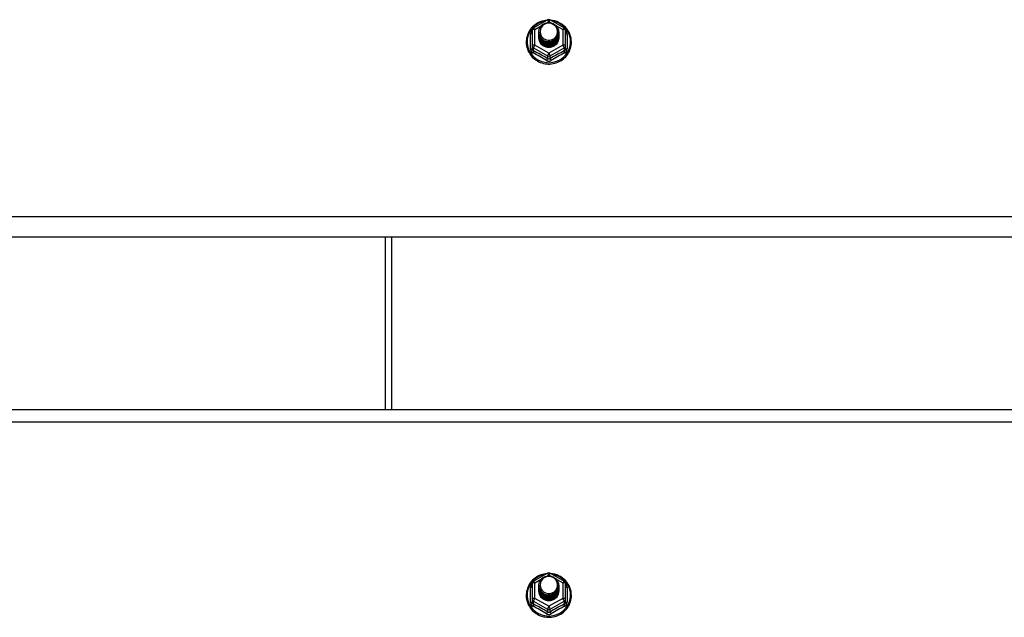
# Model space of a CAD drawing. Header units: inches. Extents: x 80 to 200, y 50 to 96.
# Tile 23 of 28: x 155.02 to 170.04, y 72.48 to 81.61. Entities that reach past the tile are written whole.
import ezdxf

# ---------------------------------------------------------------- set-up
doc = ezdxf.new("R2010")
doc.units = ezdxf.units.IN
doc.header["$MEASUREMENT"] = 0
doc.layers.add('Visible Edges(ANSI)', color=7, linetype='Continuous', lineweight=25)
doc.layers.add('Visible Tangent Edges(ANSI)', color=7, linetype='Continuous', lineweight=25)

msp = doc.modelspace()

# ---------------------------------------------------------------- linework, layer by layer
at = {"layer": 'Visible Edges(ANSI)'}
for p, q in [((162.856, 81.482), (163.071, 81.602)), ((163.109, 81.602), (163.323, 81.482)), ((162.836, 81.448), (162.836, 81.208)), ((163.344, 81.208), (163.344, 81.448)), ((162.936, 81.417), (162.936, 81.417)), ((162.936, 81.404), (162.936, 81.405)), ((162.936, 81.392), (162.936, 81.392)), ((162.936, 81.379), (162.936, 81.38)), ((162.936, 81.367), (162.936, 81.367)), ((162.936, 81.354), (162.936, 81.354)), ((162.936, 81.342), (162.936, 81.342)), ((163.243, 81.41), (163.243, 81.411)), ((163.243, 81.398), (163.243, 81.398)), ((163.243, 81.385), (163.243, 81.386)), ((163.243, 81.373), (163.243, 81.373)), ((163.243, 81.36), (163.243, 81.361)), ((163.243, 81.348), (163.243, 81.348)), ((162.836, 81.208), (162.836, 81.163)), ((163.072, 81.196), (163.07, 81.187)), ((163.344, 81.163), (163.344, 81.208)), ((195.09, 78.285), (140.956, 78.285)), ((160.59, 78.285), (160.59, 75.653)), ((140.956, 75.653), (195.09, 75.653)), ((162.856, 73.032), (163.071, 73.152)), ((163.109, 73.152), (163.323, 73.032)), ((162.836, 72.998), (162.836, 72.758)), ((162.936, 72.967), (162.936, 72.967)), ((162.936, 72.954), (162.936, 72.955)), ((162.936, 72.942), (162.936, 72.942)), ((162.936, 72.929), (162.936, 72.93)), ((162.936, 72.917), (162.936, 72.917)), ((162.936, 72.904), (162.936, 72.904)), ((162.936, 72.892), (162.936, 72.892)), ((163.243, 72.96), (163.243, 72.961)), ((163.243, 72.948), (163.243, 72.948)), ((163.243, 72.935), (163.243, 72.936)), ((163.243, 72.923), (163.243, 72.923)), ((163.243, 72.91), (163.243, 72.911)), ((163.243, 72.898), (163.243, 72.898)), ((163.344, 72.758), (163.344, 72.998)), ((162.836, 72.758), (162.836, 72.713)), ((163.072, 72.746), (163.07, 72.737)), ((163.344, 72.713), (163.344, 72.758))]:
    msp.add_line(p, q, dxfattribs=at)
at = {"layer": 'Visible Edges(ANSI)', "flags": 128}
for points in [[(163.064, 81.598), (163.039, 81.595), (163.014, 81.591), (162.99, 81.585), (162.967, 81.577), (162.944, 81.568), (162.922, 81.557), (162.9, 81.544), (162.88, 81.53), (162.861, 81.515), (162.842, 81.498), (162.826, 81.48), (162.81, 81.461), (162.796, 81.441), (162.784, 81.42), (162.773, 81.398), (162.764, 81.375), (162.757, 81.352), (162.751, 81.328), (162.747, 81.304), (162.745, 81.28), (162.745, 81.256), (162.746, 81.231), (162.75, 81.207), (162.755, 81.184), (162.762, 81.16), (162.77, 81.137), (162.781, 81.115), (162.793, 81.094), (162.806, 81.074), (162.821, 81.054), (162.838, 81.036), (162.855, 81.019), (162.874, 81.003), (162.894, 80.989), (162.915, 80.976), (162.937, 80.964), (162.96, 80.954), (162.984, 80.946), (163.008, 80.939), (163.032, 80.935), (163.057, 80.931), (163.082, 80.93), (163.107, 80.93), (163.132, 80.932), (163.156, 80.936), (163.18, 80.942), (163.204, 80.949), (163.227, 80.958), (163.25, 80.968), (163.272, 80.98), (163.292, 80.994), (163.312, 81.009), (163.331, 81.025), (163.348, 81.042), (163.364, 81.061), (163.378, 81.081), (163.391, 81.102), (163.403, 81.123), (163.412, 81.146), (163.42, 81.169), (163.427, 81.192), (163.431, 81.216), (163.434, 81.24), (163.435, 81.264)], [(163.435, 81.264), (163.433, 81.296), (163.429, 81.327), (163.421, 81.357), (163.411, 81.387), (163.398, 81.416), (163.382, 81.443), (163.363, 81.468), (163.342, 81.492), (163.319, 81.514), (163.294, 81.534), (163.268, 81.551), (163.239, 81.566), (163.21, 81.578), (163.179, 81.588), (163.148, 81.594), (163.116, 81.598)], [(162.957, 81.343), (162.941, 81.382), (162.936, 81.423), (162.944, 81.464), (162.964, 81.502), (162.994, 81.532), (163.032, 81.552), (163.074, 81.562), (163.118, 81.56), (163.159, 81.545), (163.195, 81.52), (163.222, 81.487), (163.239, 81.447), (163.243, 81.405), (163.235, 81.362), (163.215, 81.324), (163.185, 81.293), (163.148, 81.271), (163.105, 81.26), (163.062, 81.261), (163.02, 81.274), (162.984, 81.298), (162.957, 81.331), (162.941, 81.369), (162.936, 81.411)], [(162.974, 81.488), (162.973, 81.486), (162.971, 81.483), (162.97, 81.48), (162.969, 81.478), (162.968, 81.475), (162.967, 81.473), (162.966, 81.47), (162.965, 81.467), (162.964, 81.465), (162.964, 81.462), (162.963, 81.459), (162.962, 81.456), (162.962, 81.454), (162.961, 81.451), (162.961, 81.448), (162.961, 81.445), (162.96, 81.443), (162.96, 81.44), (162.96, 81.437), (162.96, 81.434), (162.96, 81.431), (162.96, 81.429), (162.96, 81.426), (162.96, 81.423)], [(162.976, 81.319), (162.998, 81.3), (163.025, 81.286), (163.053, 81.277), (163.083, 81.274), (163.113, 81.276), (163.142, 81.285), (163.168, 81.298), (163.192, 81.317), (163.21, 81.34), (163.224, 81.366), (163.232, 81.394), (163.234, 81.424), (163.229, 81.452), (163.218, 81.48), (163.202, 81.504), (163.181, 81.525), (163.156, 81.541), (163.128, 81.551), (163.098, 81.556), (163.068, 81.553), (163.039, 81.545), (163.013, 81.531), (162.991, 81.512), (162.974, 81.488)], [(162.936, 81.417), (162.936, 81.412), (162.936, 81.408), (162.937, 81.403), (162.937, 81.399), (162.938, 81.394), (162.939, 81.39), (162.94, 81.386), (162.941, 81.381), (162.942, 81.377), (162.943, 81.373), (162.945, 81.368), (162.946, 81.364), (162.948, 81.36), (162.95, 81.356), (162.952, 81.352), (162.954, 81.348), (162.956, 81.344), (162.959, 81.34), (162.961, 81.336), (162.964, 81.333), (162.967, 81.329), (162.97, 81.326), (162.973, 81.322), (162.976, 81.319)], [(162.936, 81.404), (162.937, 81.385), (162.941, 81.366), (162.948, 81.348), (162.957, 81.331), (162.968, 81.315), (162.981, 81.301), (162.996, 81.288), (163.013, 81.278), (163.031, 81.269), (163.05, 81.263), (163.07, 81.26), (163.09, 81.259), (163.11, 81.26), (163.129, 81.264), (163.148, 81.271), (163.166, 81.28), (163.183, 81.291), (163.198, 81.304), (163.212, 81.319), (163.223, 81.335), (163.232, 81.353), (163.238, 81.372), (163.242, 81.391), (163.243, 81.41)], [(163.243, 81.404), (163.243, 81.384), (163.239, 81.364), (163.233, 81.345), (163.225, 81.327), (163.214, 81.309), (163.2, 81.294), (163.185, 81.28), (163.168, 81.269), (163.15, 81.259), (163.13, 81.253), (163.11, 81.248), (163.09, 81.247), (163.069, 81.248), (163.049, 81.252), (163.029, 81.258), (163.011, 81.267), (162.994, 81.278), (162.979, 81.291), (162.966, 81.306), (162.955, 81.322), (162.946, 81.34), (162.94, 81.359), (162.937, 81.379), (162.936, 81.398)], [(162.936, 81.392), (162.937, 81.373), (162.941, 81.354), (162.948, 81.336), (162.957, 81.318), (162.968, 81.303), (162.981, 81.288), (162.996, 81.276), (163.013, 81.265), (163.031, 81.257), (163.05, 81.251), (163.07, 81.247), (163.09, 81.246), (163.11, 81.248), (163.129, 81.252), (163.148, 81.258), (163.166, 81.267), (163.183, 81.278), (163.198, 81.291), (163.212, 81.306), (163.223, 81.323), (163.232, 81.34), (163.238, 81.359), (163.242, 81.378), (163.243, 81.398)], [(163.243, 81.392), (163.243, 81.372), (163.239, 81.352), (163.233, 81.332), (163.225, 81.314), (163.214, 81.297), (163.2, 81.281), (163.185, 81.268), (163.168, 81.256), (163.15, 81.247), (163.13, 81.24), (163.11, 81.236), (163.09, 81.234), (163.069, 81.235), (163.049, 81.239), (163.029, 81.245), (163.011, 81.254), (162.994, 81.265), (162.979, 81.278), (162.966, 81.293), (162.955, 81.31), (162.946, 81.328), (162.94, 81.347), (162.937, 81.366), (162.936, 81.386)], [(162.936, 81.379), (162.937, 81.36), (162.941, 81.341), (162.948, 81.323), (162.957, 81.306), (162.968, 81.29), (162.981, 81.276), (162.996, 81.263), (163.013, 81.253), (163.031, 81.244), (163.05, 81.238), (163.07, 81.235), (163.09, 81.234), (163.11, 81.235), (163.129, 81.239), (163.148, 81.246), (163.166, 81.255), (163.183, 81.266), (163.198, 81.279), (163.212, 81.294), (163.223, 81.31), (163.232, 81.328), (163.238, 81.346), (163.242, 81.366), (163.243, 81.385)], [(163.243, 81.379), (163.243, 81.359), (163.239, 81.339), (163.233, 81.32), (163.225, 81.302), (163.214, 81.284), (163.2, 81.269), (163.185, 81.255), (163.168, 81.244), (163.15, 81.234), (163.13, 81.228), (163.11, 81.223), (163.09, 81.222), (163.069, 81.223), (163.049, 81.226), (163.029, 81.233), (163.011, 81.242), (162.994, 81.253), (162.979, 81.266), (162.966, 81.281), (162.955, 81.297), (162.946, 81.315), (162.94, 81.334), (162.937, 81.353), (162.936, 81.373)], [(162.936, 81.367), (162.937, 81.347), (162.941, 81.329), (162.948, 81.311), (162.957, 81.293), (162.968, 81.278), (162.981, 81.263), (162.996, 81.251), (163.013, 81.24), (163.031, 81.232), (163.05, 81.226), (163.07, 81.222), (163.09, 81.221), (163.11, 81.223), (163.129, 81.227), (163.148, 81.233), (163.166, 81.242), (163.183, 81.253), (163.198, 81.266), (163.212, 81.281), (163.223, 81.298), (163.232, 81.315), (163.238, 81.334), (163.242, 81.353), (163.243, 81.373)], [(163.243, 81.367), (163.243, 81.347), (163.239, 81.327), (163.233, 81.307), (163.225, 81.289), (163.214, 81.272), (163.2, 81.256), (163.185, 81.243), (163.168, 81.231), (163.15, 81.222), (163.13, 81.215), (163.11, 81.211), (163.09, 81.209), (163.069, 81.21), (163.049, 81.214), (163.029, 81.22), (163.011, 81.229), (162.994, 81.24), (162.979, 81.253), (162.966, 81.268), (162.955, 81.285), (162.946, 81.303), (162.94, 81.321), (162.937, 81.341), (162.936, 81.361)], [(162.936, 81.354), (162.937, 81.335), (162.941, 81.316), (162.948, 81.298), (162.957, 81.281), (162.968, 81.265), (162.981, 81.251), (162.996, 81.238), (163.013, 81.228), (163.031, 81.219), (163.05, 81.213), (163.07, 81.21), (163.09, 81.209), (163.11, 81.21), (163.129, 81.214), (163.148, 81.221), (163.166, 81.23), (163.183, 81.241), (163.198, 81.254), (163.212, 81.269), (163.223, 81.285), (163.232, 81.303), (163.238, 81.321), (163.242, 81.341), (163.243, 81.36)], [(163.243, 81.354), (163.243, 81.334), (163.239, 81.314), (163.233, 81.295), (163.225, 81.276), (163.214, 81.259), (163.2, 81.244), (163.185, 81.23), (163.168, 81.219), (163.15, 81.209), (163.13, 81.202), (163.11, 81.198), (163.09, 81.197), (163.069, 81.198), (163.049, 81.201), (163.029, 81.208), (163.011, 81.216), (162.994, 81.228), (162.979, 81.241), (162.966, 81.256), (162.955, 81.272), (162.946, 81.29), (162.94, 81.309), (162.937, 81.328), (162.936, 81.348)], [(162.936, 81.342), (162.937, 81.322), (162.941, 81.304), (162.948, 81.285), (162.957, 81.268), (162.968, 81.252), (162.981, 81.238), (162.996, 81.226), (163.013, 81.215), (163.031, 81.207), (163.05, 81.201), (163.07, 81.197), (163.09, 81.196), (163.11, 81.198), (163.129, 81.202), (163.148, 81.208), (163.166, 81.217), (163.183, 81.228), (163.198, 81.241), (163.212, 81.256), (163.223, 81.273), (163.232, 81.29), (163.238, 81.309), (163.242, 81.328), (163.243, 81.348)], [(163.07, 81.187), (163.062, 81.188), (163.054, 81.19), (163.046, 81.192), (163.038, 81.194), (163.031, 81.197), (163.023, 81.201), (163.016, 81.204), (163.009, 81.209), (163.002, 81.213), (162.995, 81.218), (162.989, 81.223), (162.983, 81.228), (162.978, 81.234), (162.972, 81.24), (162.967, 81.246), (162.963, 81.253), (162.958, 81.259), (162.954, 81.266), (162.951, 81.273), (162.948, 81.281), (162.945, 81.288), (162.943, 81.296), (162.941, 81.304), (162.939, 81.311)], [(162.974, 81.358), (162.973, 81.357), (162.973, 81.357), (162.972, 81.356), (162.971, 81.355), (162.971, 81.355), (162.97, 81.354), (162.969, 81.354), (162.969, 81.353), (162.968, 81.352), (162.967, 81.352), (162.966, 81.351), (162.966, 81.351), (162.965, 81.35), (162.964, 81.349), (162.964, 81.349), (162.963, 81.348), (162.962, 81.348), (162.961, 81.347), (162.961, 81.346), (162.96, 81.346), (162.959, 81.345), (162.958, 81.345), (162.958, 81.344), (162.957, 81.343)], [(162.96, 81.423), (162.96, 81.42), (162.96, 81.417), (162.96, 81.414), (162.96, 81.412), (162.96, 81.409), (162.96, 81.406), (162.96, 81.403), (162.961, 81.401), (162.961, 81.398), (162.962, 81.395), (162.962, 81.392), (162.963, 81.389), (162.963, 81.387), (162.964, 81.384), (162.965, 81.381), (162.966, 81.379), (162.966, 81.376), (162.967, 81.373), (162.968, 81.371), (162.969, 81.368), (162.971, 81.365), (162.972, 81.363), (162.973, 81.36), (162.974, 81.358)], [(163.064, 73.148), (163.039, 73.145), (163.014, 73.141), (162.99, 73.135), (162.967, 73.127), (162.944, 73.118), (162.922, 73.107), (162.9, 73.094), (162.88, 73.08), (162.861, 73.065), (162.842, 73.048), (162.826, 73.03), (162.81, 73.011), (162.796, 72.991), (162.784, 72.97), (162.773, 72.948), (162.764, 72.925), (162.757, 72.902), (162.751, 72.878), (162.747, 72.854), (162.745, 72.83), (162.745, 72.806), (162.746, 72.781), (162.75, 72.757), (162.755, 72.734), (162.762, 72.71), (162.77, 72.687), (162.781, 72.665), (162.793, 72.644), (162.806, 72.624), (162.821, 72.604), (162.838, 72.586), (162.855, 72.569), (162.874, 72.553), (162.894, 72.539), (162.915, 72.526), (162.937, 72.514), (162.96, 72.504), (162.984, 72.496), (163.008, 72.489), (163.032, 72.485), (163.057, 72.481), (163.082, 72.48), (163.107, 72.48), (163.132, 72.482), (163.156, 72.486), (163.18, 72.492), (163.204, 72.499), (163.227, 72.508), (163.25, 72.518), (163.272, 72.53), (163.292, 72.544), (163.312, 72.559), (163.331, 72.575), (163.348, 72.592), (163.364, 72.611), (163.378, 72.631), (163.391, 72.652), (163.403, 72.673), (163.412, 72.696), (163.42, 72.719), (163.427, 72.742), (163.431, 72.766), (163.434, 72.79), (163.435, 72.814)], [(162.957, 72.893), (162.941, 72.932), (162.936, 72.973), (162.944, 73.014), (162.964, 73.052), (162.994, 73.082), (163.032, 73.102), (163.074, 73.112), (163.118, 73.11), (163.159, 73.095), (163.195, 73.07), (163.222, 73.037), (163.239, 72.997), (163.243, 72.955), (163.235, 72.912), (163.215, 72.874), (163.185, 72.843), (163.148, 72.821), (163.105, 72.81), (163.062, 72.811), (163.02, 72.824), (162.984, 72.848), (162.957, 72.881), (162.941, 72.919), (162.936, 72.961)], [(162.974, 73.038), (162.973, 73.036), (162.971, 73.033), (162.97, 73.03), (162.969, 73.028), (162.968, 73.025), (162.967, 73.023), (162.966, 73.02), (162.965, 73.017), (162.964, 73.015), (162.964, 73.012), (162.963, 73.009), (162.962, 73.006), (162.962, 73.004), (162.961, 73.001), (162.961, 72.998), (162.961, 72.995), (162.96, 72.993), (162.96, 72.99), (162.96, 72.987), (162.96, 72.984), (162.96, 72.981), (162.96, 72.979), (162.96, 72.976), (162.96, 72.973)], [(162.976, 72.869), (162.998, 72.85), (163.025, 72.836), (163.053, 72.827), (163.083, 72.824), (163.113, 72.826), (163.142, 72.835), (163.168, 72.848), (163.192, 72.867), (163.21, 72.89), (163.224, 72.916), (163.232, 72.944), (163.234, 72.974), (163.229, 73.002), (163.218, 73.03), (163.202, 73.054), (163.181, 73.075), (163.156, 73.091), (163.128, 73.101), (163.098, 73.106), (163.068, 73.103), (163.039, 73.095), (163.013, 73.081), (162.991, 73.062), (162.974, 73.038)], [(163.435, 72.814), (163.433, 72.846), (163.429, 72.877), (163.421, 72.907), (163.411, 72.937), (163.398, 72.966), (163.382, 72.993), (163.363, 73.018), (163.342, 73.042), (163.319, 73.064), (163.294, 73.084), (163.268, 73.101), (163.239, 73.116), (163.21, 73.128), (163.179, 73.138), (163.148, 73.144), (163.116, 73.148)], [(162.936, 72.967), (162.936, 72.962), (162.936, 72.958), (162.937, 72.953), (162.937, 72.949), (162.938, 72.944), (162.939, 72.94), (162.94, 72.936), (162.941, 72.931), (162.942, 72.927), (162.943, 72.923), (162.945, 72.918), (162.946, 72.914), (162.948, 72.91), (162.95, 72.906), (162.952, 72.902), (162.954, 72.898), (162.956, 72.894), (162.959, 72.89), (162.961, 72.886), (162.964, 72.883), (162.967, 72.879), (162.97, 72.876), (162.973, 72.872), (162.976, 72.869)], [(162.936, 72.954), (162.937, 72.935), (162.941, 72.916), (162.948, 72.898), (162.957, 72.881), (162.968, 72.865), (162.981, 72.851), (162.996, 72.838), (163.013, 72.828), (163.031, 72.819), (163.05, 72.813), (163.07, 72.81), (163.09, 72.809), (163.11, 72.81), (163.129, 72.814), (163.148, 72.821), (163.166, 72.83), (163.183, 72.841), (163.198, 72.854), (163.212, 72.869), (163.223, 72.885), (163.232, 72.903), (163.238, 72.922), (163.242, 72.941), (163.243, 72.96)], [(163.243, 72.954), (163.243, 72.934), (163.239, 72.914), (163.233, 72.895), (163.225, 72.877), (163.214, 72.859), (163.2, 72.844), (163.185, 72.83), (163.168, 72.819), (163.15, 72.809), (163.13, 72.803), (163.11, 72.798), (163.09, 72.797), (163.069, 72.798), (163.049, 72.802), (163.029, 72.808), (163.011, 72.817), (162.994, 72.828), (162.979, 72.841), (162.966, 72.856), (162.955, 72.872), (162.946, 72.89), (162.94, 72.909), (162.937, 72.929), (162.936, 72.948)], [(162.936, 72.942), (162.937, 72.923), (162.941, 72.904), (162.948, 72.886), (162.957, 72.868), (162.968, 72.853), (162.981, 72.838), (162.996, 72.826), (163.013, 72.815), (163.031, 72.807), (163.05, 72.801), (163.07, 72.797), (163.09, 72.796), (163.11, 72.798), (163.129, 72.802), (163.148, 72.808), (163.166, 72.817), (163.183, 72.828), (163.198, 72.841), (163.212, 72.856), (163.223, 72.873), (163.232, 72.89), (163.238, 72.909), (163.242, 72.928), (163.243, 72.948)], [(163.243, 72.942), (163.243, 72.922), (163.239, 72.902), (163.233, 72.882), (163.225, 72.864), (163.214, 72.847), (163.2, 72.831), (163.185, 72.818), (163.168, 72.806), (163.15, 72.797), (163.13, 72.79), (163.11, 72.786), (163.09, 72.784), (163.069, 72.785), (163.049, 72.789), (163.029, 72.795), (163.011, 72.804), (162.994, 72.815), (162.979, 72.828), (162.966, 72.843), (162.955, 72.86), (162.946, 72.878), (162.94, 72.897), (162.937, 72.916), (162.936, 72.936)], [(162.936, 72.929), (162.937, 72.91), (162.941, 72.891), (162.948, 72.873), (162.957, 72.856), (162.968, 72.84), (162.981, 72.826), (162.996, 72.813), (163.013, 72.803), (163.031, 72.794), (163.05, 72.788), (163.07, 72.785), (163.09, 72.784), (163.11, 72.785), (163.129, 72.789), (163.148, 72.796), (163.166, 72.805), (163.183, 72.816), (163.198, 72.829), (163.212, 72.844), (163.223, 72.86), (163.232, 72.878), (163.238, 72.896), (163.242, 72.916), (163.243, 72.935)], [(163.243, 72.929), (163.243, 72.909), (163.239, 72.889), (163.233, 72.87), (163.225, 72.852), (163.214, 72.834), (163.2, 72.819), (163.185, 72.805), (163.168, 72.794), (163.15, 72.784), (163.13, 72.778), (163.11, 72.773), (163.09, 72.772), (163.069, 72.773), (163.049, 72.776), (163.029, 72.783), (163.011, 72.792), (162.994, 72.803), (162.979, 72.816), (162.966, 72.831), (162.955, 72.847), (162.946, 72.865), (162.94, 72.884), (162.937, 72.903), (162.936, 72.923)], [(162.936, 72.917), (162.937, 72.897), (162.941, 72.879), (162.948, 72.861), (162.957, 72.843), (162.968, 72.828), (162.981, 72.813), (162.996, 72.801), (163.013, 72.79), (163.031, 72.782), (163.05, 72.776), (163.07, 72.772), (163.09, 72.771), (163.11, 72.773), (163.129, 72.777), (163.148, 72.783), (163.166, 72.792), (163.183, 72.803), (163.198, 72.816), (163.212, 72.831), (163.223, 72.848), (163.232, 72.865), (163.238, 72.884), (163.242, 72.903), (163.243, 72.923)], [(163.243, 72.917), (163.243, 72.897), (163.239, 72.877), (163.233, 72.857), (163.225, 72.839), (163.214, 72.822), (163.2, 72.806), (163.185, 72.793), (163.168, 72.781), (163.15, 72.772), (163.13, 72.765), (163.11, 72.761), (163.09, 72.759), (163.069, 72.76), (163.049, 72.764), (163.029, 72.77), (163.011, 72.779), (162.994, 72.79), (162.979, 72.803), (162.966, 72.818), (162.955, 72.835), (162.946, 72.853), (162.94, 72.871), (162.937, 72.891), (162.936, 72.911)], [(162.936, 72.904), (162.937, 72.885), (162.941, 72.866), (162.948, 72.848), (162.957, 72.831), (162.968, 72.815), (162.981, 72.801), (162.996, 72.788), (163.013, 72.778), (163.031, 72.769), (163.05, 72.763), (163.07, 72.76), (163.09, 72.759), (163.11, 72.76), (163.129, 72.764), (163.148, 72.771), (163.166, 72.78), (163.183, 72.791), (163.198, 72.804), (163.212, 72.819), (163.223, 72.835), (163.232, 72.853), (163.238, 72.871), (163.242, 72.891), (163.243, 72.91)], [(163.243, 72.904), (163.243, 72.884), (163.239, 72.864), (163.233, 72.845), (163.225, 72.826), (163.214, 72.809), (163.2, 72.794), (163.185, 72.78), (163.168, 72.769), (163.15, 72.759), (163.13, 72.752), (163.11, 72.748), (163.09, 72.747), (163.069, 72.748), (163.049, 72.751), (163.029, 72.758), (163.011, 72.766), (162.994, 72.778), (162.979, 72.791), (162.966, 72.806), (162.955, 72.822), (162.946, 72.84), (162.94, 72.859), (162.937, 72.878), (162.936, 72.898)], [(162.936, 72.892), (162.937, 72.872), (162.941, 72.854), (162.948, 72.835), (162.957, 72.818), (162.968, 72.802), (162.981, 72.788), (162.996, 72.776), (163.013, 72.765), (163.031, 72.757), (163.05, 72.751), (163.07, 72.747), (163.09, 72.746), (163.11, 72.748), (163.129, 72.752), (163.148, 72.758), (163.166, 72.767), (163.183, 72.778), (163.198, 72.791), (163.212, 72.806), (163.223, 72.823), (163.232, 72.84), (163.238, 72.859), (163.242, 72.878), (163.243, 72.898)], [(162.974, 72.908), (162.973, 72.907), (162.973, 72.907), (162.972, 72.906), (162.971, 72.905), (162.971, 72.905), (162.97, 72.904), (162.969, 72.904), (162.969, 72.903), (162.968, 72.902), (162.967, 72.902), (162.966, 72.901), (162.966, 72.901), (162.965, 72.9), (162.964, 72.899), (162.964, 72.899), (162.963, 72.898), (162.962, 72.898), (162.961, 72.897), (162.961, 72.896), (162.96, 72.896), (162.959, 72.895), (162.958, 72.895), (162.958, 72.894), (162.957, 72.893)], [(162.96, 72.973), (162.96, 72.97), (162.96, 72.967), (162.96, 72.964), (162.96, 72.962), (162.96, 72.959), (162.96, 72.956), (162.96, 72.953), (162.961, 72.951), (162.961, 72.948), (162.962, 72.945), (162.962, 72.942), (162.963, 72.939), (162.963, 72.937), (162.964, 72.934), (162.965, 72.931), (162.966, 72.929), (162.966, 72.926), (162.967, 72.923), (162.968, 72.921), (162.969, 72.918), (162.971, 72.915), (162.972, 72.913), (162.973, 72.91), (162.974, 72.908)], [(163.07, 72.737), (163.062, 72.738), (163.054, 72.74), (163.046, 72.742), (163.038, 72.744), (163.031, 72.747), (163.023, 72.751), (163.016, 72.754), (163.009, 72.759), (163.002, 72.763), (162.995, 72.768), (162.989, 72.773), (162.983, 72.778), (162.978, 72.784), (162.972, 72.79), (162.967, 72.796), (162.963, 72.803), (162.958, 72.809), (162.954, 72.816), (162.951, 72.823), (162.948, 72.831), (162.945, 72.838), (162.943, 72.846), (162.941, 72.854), (162.939, 72.861)]]:
    msp.add_lwpolyline(points, dxfattribs=at)
at = {"layer": 'Visible Edges(ANSI)'}
for centre, start, end in [((163.09, 81.568), 60.8255, 119.1745), ((162.875, 81.448), 119.1745, 180), ((163.304, 81.448), 0, 60.8255), ((162.875, 72.998), 119.1745, 180), ((163.09, 73.118), 60.8255, 119.1745), ((163.304, 72.998), 0, 60.8255)]:
    msp.add_arc(centre, 0.0394, start, end, dxfattribs=at)
for centre, major_axis, start_param, end_param in [((163.09, 81.423), (0.134, 0), 3.671471, 8.899926), ((163.09, 81.338), (-0.158, 0), 6.032414, 9.675269), ((163.09, 81.418), (0.154, 0), 3.669461, 3.875388), ((163.09, 72.973), (0.134, 0), 3.671471, 8.899926), ((163.09, 72.888), (-0.158, 0), 6.032414, 9.675269), ((163.09, 72.968), (0.154, 0), 3.669461, 3.875388)]:
    msp.add_ellipse(centre, major_axis=major_axis, ratio=0.966998, start_param=start_param, end_param=end_param, dxfattribs=at)
at = {"layer": 'Visible Tangent Edges(ANSI)'}
for p, q in [((162.875, 81.458), (162.973, 81.513)), ((162.875, 81.218), (162.875, 81.458)), ((163.058, 81.56), (163.09, 81.578)), ((163.09, 81.578), (163.124, 81.558)), ((163.199, 81.516), (163.304, 81.458)), ((163.304, 81.458), (163.304, 81.218)), ((162.812, 81.16), (162.812, 81.388)), ((163.368, 81.388), (163.368, 81.16)), ((162.855, 81.175), (163.07, 81.055)), ((162.855, 81.13), (162.855, 81.175)), ((163.09, 81.098), (162.875, 81.218)), ((163.304, 81.218), (163.09, 81.098)), ((163.109, 81.055), (163.324, 81.175)), ((163.324, 81.175), (163.324, 81.13)), ((163.07, 81.055), (163.07, 81.011)), ((163.109, 81.011), (163.109, 81.055)), ((195.09, 78.598), (140.956, 78.598)), ((160.689, 78.285), (160.689, 75.653)), ((140.956, 75.467), (195.09, 75.467)), ((162.875, 73.008), (162.973, 73.063)), ((163.058, 73.11), (163.09, 73.128)), ((163.09, 73.128), (163.124, 73.108)), ((163.199, 73.066), (163.304, 73.008)), ((162.812, 72.71), (162.812, 72.938)), ((162.875, 72.768), (162.875, 73.008)), ((163.304, 73.008), (163.304, 72.768)), ((163.368, 72.938), (163.368, 72.71)), ((162.855, 72.725), (163.07, 72.605)), ((162.855, 72.68), (162.855, 72.725)), ((163.09, 72.648), (162.875, 72.768)), ((163.304, 72.768), (163.09, 72.648)), ((163.109, 72.605), (163.324, 72.725)), ((163.324, 72.725), (163.324, 72.68)), ((163.07, 72.605), (163.07, 72.561)), ((163.109, 72.561), (163.109, 72.605))]:
    msp.add_line(p, q, dxfattribs=at)
at = {"layer": 'Visible Tangent Edges(ANSI)', "flags": 128}
for points in [[(162.836, 81.44), (162.834, 81.438), (162.832, 81.437), (162.83, 81.435), (162.829, 81.433), (162.827, 81.431), (162.826, 81.429), (162.824, 81.427), (162.823, 81.425), (162.821, 81.422), (162.82, 81.42), (162.819, 81.418), (162.818, 81.416), (162.817, 81.413), (162.816, 81.411), (162.815, 81.409), (162.814, 81.407), (162.814, 81.404), (162.813, 81.402), (162.813, 81.399), (162.812, 81.397), (162.812, 81.395), (162.812, 81.392), (162.812, 81.39), (162.812, 81.388)], [(163.368, 81.388), (163.368, 81.39), (163.368, 81.392), (163.367, 81.395), (163.367, 81.397), (163.367, 81.399), (163.366, 81.402), (163.366, 81.404), (163.365, 81.407), (163.364, 81.409), (163.364, 81.411), (163.363, 81.413), (163.362, 81.416), (163.361, 81.418), (163.359, 81.42), (163.358, 81.422), (163.357, 81.425), (163.355, 81.427), (163.354, 81.429), (163.352, 81.431), (163.351, 81.433), (163.349, 81.435), (163.347, 81.437), (163.346, 81.438), (163.344, 81.44)], [(162.812, 81.16), (162.812, 81.157), (162.812, 81.154), (162.812, 81.151), (162.813, 81.147), (162.813, 81.144), (162.814, 81.141), (162.815, 81.138), (162.816, 81.135), (162.817, 81.132), (162.819, 81.129), (162.82, 81.126), (162.822, 81.123), (162.823, 81.121), (162.825, 81.118), (162.827, 81.116), (162.829, 81.113), (162.831, 81.111), (162.833, 81.109), (162.836, 81.107), (162.838, 81.105), (162.841, 81.103), (162.843, 81.101), (162.846, 81.099), (162.849, 81.098)], [(162.855, 81.13), (162.854, 81.131), (162.853, 81.132), (162.851, 81.133), (162.85, 81.134), (162.849, 81.135), (162.847, 81.136), (162.846, 81.137), (162.845, 81.138), (162.844, 81.139), (162.843, 81.141), (162.842, 81.142), (162.841, 81.143), (162.84, 81.145), (162.839, 81.146), (162.839, 81.148), (162.838, 81.149), (162.838, 81.151), (162.837, 81.153), (162.837, 81.154), (162.836, 81.156), (162.836, 81.158), (162.836, 81.16), (162.836, 81.162), (162.836, 81.163)], [(163.344, 81.163), (163.344, 81.162), (163.344, 81.16), (163.343, 81.158), (163.343, 81.156), (163.343, 81.154), (163.342, 81.153), (163.342, 81.151), (163.341, 81.149), (163.341, 81.148), (163.34, 81.146), (163.339, 81.145), (163.338, 81.143), (163.337, 81.142), (163.337, 81.141), (163.335, 81.139), (163.334, 81.138), (163.333, 81.137), (163.332, 81.136), (163.331, 81.135), (163.33, 81.134), (163.328, 81.133), (163.327, 81.132), (163.325, 81.131), (163.324, 81.13)], [(163.331, 81.098), (163.333, 81.099), (163.336, 81.101), (163.339, 81.103), (163.341, 81.105), (163.344, 81.107), (163.346, 81.109), (163.348, 81.111), (163.35, 81.113), (163.352, 81.116), (163.354, 81.118), (163.356, 81.121), (163.358, 81.123), (163.359, 81.126), (163.361, 81.129), (163.362, 81.132), (163.363, 81.135), (163.364, 81.138), (163.365, 81.141), (163.366, 81.144), (163.367, 81.147), (163.367, 81.151), (163.368, 81.154), (163.368, 81.157), (163.368, 81.16)], [(163.052, 80.984), (163.055, 80.983), (163.058, 80.981), (163.061, 80.98), (163.064, 80.978), (163.067, 80.977), (163.07, 80.976), (163.074, 80.976), (163.077, 80.975), (163.08, 80.974), (163.083, 80.974), (163.086, 80.974), (163.09, 80.974), (163.093, 80.974), (163.096, 80.974), (163.1, 80.974), (163.103, 80.975), (163.106, 80.976), (163.109, 80.976), (163.112, 80.977), (163.115, 80.978), (163.118, 80.98), (163.121, 80.981), (163.124, 80.983), (163.127, 80.984)], [(163.109, 81.011), (163.108, 81.01), (163.106, 81.009), (163.105, 81.008), (163.103, 81.007), (163.102, 81.007), (163.1, 81.006), (163.098, 81.006), (163.097, 81.005), (163.095, 81.005), (163.093, 81.005), (163.091, 81.005), (163.09, 81.005), (163.088, 81.005), (163.086, 81.005), (163.085, 81.005), (163.083, 81.005), (163.081, 81.006), (163.079, 81.006), (163.078, 81.007), (163.076, 81.007), (163.075, 81.008), (163.073, 81.009), (163.072, 81.01), (163.07, 81.011)], [(162.836, 72.99), (162.834, 72.988), (162.832, 72.987), (162.83, 72.985), (162.829, 72.983), (162.827, 72.981), (162.826, 72.979), (162.824, 72.977), (162.823, 72.975), (162.821, 72.972), (162.82, 72.97), (162.819, 72.968), (162.818, 72.966), (162.817, 72.963), (162.816, 72.961), (162.815, 72.959), (162.814, 72.957), (162.814, 72.954), (162.813, 72.952), (162.813, 72.949), (162.812, 72.947), (162.812, 72.945), (162.812, 72.942), (162.812, 72.94), (162.812, 72.938)], [(163.368, 72.938), (163.368, 72.94), (163.368, 72.942), (163.367, 72.945), (163.367, 72.947), (163.367, 72.949), (163.366, 72.952), (163.366, 72.954), (163.365, 72.957), (163.364, 72.959), (163.364, 72.961), (163.363, 72.963), (163.362, 72.966), (163.361, 72.968), (163.359, 72.97), (163.358, 72.972), (163.357, 72.975), (163.355, 72.977), (163.354, 72.979), (163.352, 72.981), (163.351, 72.983), (163.349, 72.985), (163.347, 72.987), (163.346, 72.988), (163.344, 72.99)], [(162.812, 72.71), (162.812, 72.707), (162.812, 72.704), (162.812, 72.701), (162.813, 72.697), (162.813, 72.694), (162.814, 72.691), (162.815, 72.688), (162.816, 72.685), (162.817, 72.682), (162.819, 72.679), (162.82, 72.676), (162.822, 72.673), (162.823, 72.671), (162.825, 72.668), (162.827, 72.666), (162.829, 72.663), (162.831, 72.661), (162.833, 72.659), (162.836, 72.657), (162.838, 72.655), (162.841, 72.653), (162.843, 72.651), (162.846, 72.649), (162.849, 72.648)], [(162.855, 72.68), (162.854, 72.681), (162.853, 72.682), (162.851, 72.683), (162.85, 72.684), (162.849, 72.685), (162.847, 72.686), (162.846, 72.687), (162.845, 72.688), (162.844, 72.689), (162.843, 72.691), (162.842, 72.692), (162.841, 72.693), (162.84, 72.695), (162.839, 72.696), (162.839, 72.698), (162.838, 72.699), (162.838, 72.701), (162.837, 72.703), (162.837, 72.704), (162.836, 72.706), (162.836, 72.708), (162.836, 72.71), (162.836, 72.712), (162.836, 72.713)], [(163.344, 72.713), (163.344, 72.712), (163.344, 72.71), (163.343, 72.708), (163.343, 72.706), (163.343, 72.704), (163.342, 72.703), (163.342, 72.701), (163.341, 72.699), (163.341, 72.698), (163.34, 72.696), (163.339, 72.695), (163.338, 72.693), (163.337, 72.692), (163.337, 72.691), (163.335, 72.689), (163.334, 72.688), (163.333, 72.687), (163.332, 72.686), (163.331, 72.685), (163.33, 72.684), (163.328, 72.683), (163.327, 72.682), (163.325, 72.681), (163.324, 72.68)], [(163.331, 72.648), (163.333, 72.649), (163.336, 72.651), (163.339, 72.653), (163.341, 72.655), (163.344, 72.657), (163.346, 72.659), (163.348, 72.661), (163.35, 72.663), (163.352, 72.666), (163.354, 72.668), (163.356, 72.671), (163.358, 72.673), (163.359, 72.676), (163.361, 72.679), (163.362, 72.682), (163.363, 72.685), (163.364, 72.688), (163.365, 72.691), (163.366, 72.694), (163.367, 72.697), (163.367, 72.701), (163.368, 72.704), (163.368, 72.707), (163.368, 72.71)], [(163.052, 72.534), (163.055, 72.533), (163.058, 72.531), (163.061, 72.53), (163.064, 72.528), (163.067, 72.527), (163.07, 72.526), (163.074, 72.526), (163.077, 72.525), (163.08, 72.524), (163.083, 72.524), (163.086, 72.524), (163.09, 72.524), (163.093, 72.524), (163.096, 72.524), (163.1, 72.524), (163.103, 72.525), (163.106, 72.526), (163.109, 72.526), (163.112, 72.527), (163.115, 72.528), (163.118, 72.53), (163.121, 72.531), (163.124, 72.533), (163.127, 72.534)], [(163.109, 72.561), (163.108, 72.56), (163.106, 72.559), (163.105, 72.558), (163.103, 72.557), (163.102, 72.557), (163.1, 72.556), (163.098, 72.556), (163.097, 72.555), (163.095, 72.555), (163.093, 72.555), (163.091, 72.555), (163.09, 72.555), (163.088, 72.555), (163.086, 72.555), (163.085, 72.555), (163.083, 72.555), (163.081, 72.556), (163.079, 72.556), (163.078, 72.557), (163.076, 72.557), (163.075, 72.558), (163.073, 72.559), (163.072, 72.56), (163.07, 72.561)]]:
    msp.add_lwpolyline(points, dxfattribs=at)
at = {"layer": 'Visible Tangent Edges(ANSI)'}
for centre, major_axis, ratio, start_param, end_param in [((163.09, 81.27), (0.331, 0), 0.966998, 1.708073, 7.716705), ((163.09, 81.568), (-0.0192, 0.0344), 0.127392, 4.936728, 6.283185), ((163.09, 81.568), (0.0192, 0.0344), 0.127392, 0, 1.346458), ((162.875, 81.448), (-0.0394, 0), 0.254784, 4.712389, 6.283185), ((162.875, 81.448), (-0.0192, 0.0344), 0.127392, 4.936728, 6.283185), ((163.304, 81.448), (0.0192, 0.0344), 0.127392, 0, 1.346458), ((163.304, 81.448), (0.0394, 0), 0.254784, 0, 1.570796), ((162.796, 81.403), (0.0394, 0), 0.420933, 5.107073, 6.283185), ((163.383, 81.403), (-0.0394, 0), 0.420933, 0, 1.176113), ((162.796, 81.163), (0.0394, 0), 0.080687, 5.107073, 6.283185), ((162.875, 81.208), (-0.0394, 0), 0.254784, 4.712389, 6.283185), ((162.875, 81.208), (-0.0394, 0), 0.966998, 0, 1.047198), ((162.875, 81.208), (-0.0192, -0.0344), 0.127392, 4.48805, 6.058847), ((163.304, 81.208), (0.0394, 0), 0.254784, 0, 1.570796), ((163.304, 81.208), (0.0192, -0.0344), 0.127392, 0.224339, 1.795135), ((163.304, 81.208), (0.0394, 0), 0.966998, 5.235988, 6.283185), ((163.383, 81.163), (-0.0394, 0), 0.080687, 0, 1.176113), ((162.836, 81.097), (0.0178, 0.0351), 0.295528, 4.874003, 6.050115), ((162.951, 80.874), (0.573, -0.342), 0.220649, 1.524932, 1.878631), ((162.963, 80.894), (-0.605, 0.361), 0.220649, 4.666525, 5.020223), ((163.05, 80.978), (0.0205, 0.0336), 0.044718, 0.222707, 1.398819), ((163.09, 81.088), (-0.0192, -0.0344), 0.127392, 4.48805, 6.058847), ((163.09, 81.088), (0.0394, 0), 0.966998, 4.18879, 5.235988), ((163.09, 81.088), (0.0192, -0.0344), 0.127392, 0.224339, 1.795135), ((163.217, 80.894), (-0.605, -0.361), 0.220649, 4.404555, 4.758253), ((163.129, 80.978), (-0.0205, 0.0336), 0.044718, 4.884366, 6.060479), ((163.229, 80.874), (0.573, 0.342), 0.220649, 1.262962, 1.61666), ((163.344, 81.097), (-0.0178, 0.0351), 0.295528, 0.23307, 1.409183), ((163.09, 72.82), (0.331, 0), 0.966998, 1.708073, 7.716705), ((162.875, 72.998), (-0.0192, 0.0344), 0.127392, 4.936728, 6.283185), ((163.09, 73.118), (-0.0192, 0.0344), 0.127392, 4.936728, 6.283185), ((163.09, 73.118), (0.0192, 0.0344), 0.127392, 0, 1.346458), ((163.304, 72.998), (0.0192, 0.0344), 0.127392, 0, 1.346458), ((162.796, 72.953), (0.0394, 0), 0.420933, 5.107073, 6.283185), ((162.875, 72.998), (-0.0394, 0), 0.254784, 4.712389, 6.283185), ((163.304, 72.998), (0.0394, 0), 0.254784, 0, 1.570796), ((163.383, 72.953), (-0.0394, 0), 0.420933, 0, 1.176113), ((162.875, 72.758), (-0.0394, 0), 0.254784, 4.712389, 6.283185), ((162.875, 72.758), (-0.0394, 0), 0.966998, 0, 1.047198), ((162.875, 72.758), (-0.0192, -0.0344), 0.127392, 4.48805, 6.058847), ((163.304, 72.758), (0.0394, 0), 0.254784, 0, 1.570796), ((163.304, 72.758), (0.0192, -0.0344), 0.127392, 0.224339, 1.795135), ((163.304, 72.758), (0.0394, 0), 0.966998, 5.235988, 6.283185), ((162.796, 72.713), (0.0394, 0), 0.080687, 5.107073, 6.283185), ((162.836, 72.647), (0.0178, 0.0351), 0.295528, 4.874003, 6.050115), ((162.951, 72.424), (0.573, -0.342), 0.220649, 1.524932, 1.878631), ((162.963, 72.444), (-0.605, 0.361), 0.220649, 4.666525, 5.020223), ((163.09, 72.638), (-0.0192, -0.0344), 0.127392, 4.48805, 6.058847), ((163.09, 72.638), (0.0394, 0), 0.966998, 4.18879, 5.235988), ((163.09, 72.638), (0.0192, -0.0344), 0.127392, 0.224339, 1.795135), ((163.217, 72.444), (-0.605, -0.361), 0.220649, 4.404555, 4.758253), ((163.229, 72.424), (0.573, 0.342), 0.220649, 1.262962, 1.61666), ((163.344, 72.647), (-0.0178, 0.0351), 0.295528, 0.23307, 1.409183), ((163.383, 72.713), (-0.0394, 0), 0.080687, 0, 1.176113), ((163.05, 72.528), (0.0205, 0.0336), 0.044718, 0.222707, 1.398819), ((163.129, 72.528), (-0.0205, 0.0336), 0.044718, 4.884366, 6.060479)]:
    msp.add_ellipse(centre, major_axis=major_axis, ratio=ratio, start_param=start_param, end_param=end_param, dxfattribs=at)

doc.saveas('drawing.dxf')
